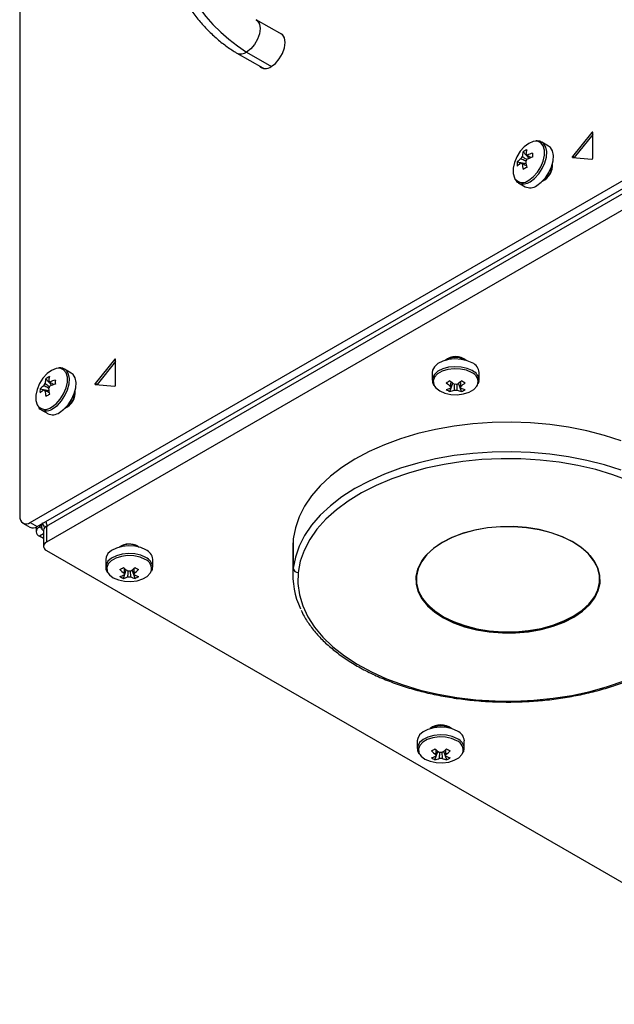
# Model space of a CAD drawing. Header units: millimetres. Extents: x 155400 to 158181, y 110641 to 115017.
# Tile 18 of 126: x 157604 to 157724, y 110641 to 110840. Entities that reach past the tile are written whole.
import ezdxf

# ---------------------------------------------------------------- set-up
doc = ezdxf.new("R2010")
doc.units = ezdxf.units.MM

msp = doc.modelspace()

# ---------------------------------------------------------------- linework, layer by layer
at = {"color": 7, "linetype": 'Continuous', "lineweight": 25}
for p, q in [((157603.83, 111061.32), (157603.83, 110739.6)), ((157605.95, 110738.38), (157915.49, 110917.07)), ((157607.37, 110737.56), (157916.9, 110916.25)), ((157609.22, 110737.61), (157917.52, 110915.59)), ((157917.52, 110912.32), (157609.22, 110734.35)), ((157656.87, 110837.08), (157651.66, 110840.09)), ((157656.84, 110837.09), (157656.98, 110837.06)), ((157656.86, 110837.08), (157656.87, 110837.08)), ((157657.1, 110836.92), (157656.87, 110837.08)), ((157647.76, 110833.34), (157652.97, 110830.33)), ((157649.71, 110833.53), (157654.73, 110830.63)), ((157653.04, 110830.24), (157652.95, 110830.35)), ((157652.97, 110830.33), (157653.23, 110830.21)), ((157719.55, 110817.29), (157715.63, 110812.41)), ((157719.71, 110816.85), (157715.98, 110812.21)), ((157719.71, 110817.2), (157719.55, 110817.29)), ((157719.71, 110812.05), (157719.71, 110817.28)), ((157710.76, 110814.53), (157709.41, 110815.3)), ((157705.63, 110813.37), (157706.82, 110812)), ((157715.98, 110812.21), (157715.63, 110812.41)), ((157715.63, 110812.2), (157719.55, 110811.85)), ((157704.45, 110811.32), (157706.23, 110810.97)), ((157705.18, 110811.11), (157705.37, 110811.01)), ((157704.66, 110807.08), (157706.01, 110806.3)), ((157704.66, 110807.08), (157704.71, 110807.05)), ((157623.03, 110771.37), (157619.11, 110766.49)), ((157623.19, 110770.93), (157619.46, 110766.29)), ((157623.19, 110771.28), (157623.03, 110771.37)), ((157623.19, 110766.12), (157623.19, 110771.36)), ((157614.24, 110768.6), (157612.89, 110769.38)), ((157687.24, 110768.7), (157687.24, 110767.14)), ((157696.74, 110767.14), (157696.74, 110768.7)), ((157609.11, 110767.45), (157610.3, 110766.08)), ((157619.46, 110766.29), (157619.11, 110766.49)), ((157619.11, 110766.28), (157623.03, 110765.93)), ((157690.8, 110764.84), (157691.4, 110766.55)), ((157693.17, 110764.84), (157692.58, 110766.55)), ((157696.74, 110767.14), (157696.74, 110767.2)), ((157607.93, 110765.4), (157609.71, 110765.05)), ((157608.66, 110765.18), (157608.85, 110765.09)), ((157692.99, 110765.58), (157692.97, 110765.79)), ((157608.14, 110761.15), (157609.49, 110760.38)), ((157608.14, 110761.15), (157608.19, 110761.13)), ((157605.95, 110738.38), (157607.37, 110737.56)), ((157604.45, 110738.23), (157605.87, 110737.41)), ((157607.15, 110737.45), (157607.15, 110736.49)), ((157608.16, 110738.02), (157607.81, 110737.41)), ((157607.81, 110737.82), (157607.81, 110737.41)), ((157608.32, 110737.11), (157607.81, 110737.41)), ((157608.64, 110736.8), (157608.64, 110733.53)), ((157609.22, 110737.61), (157609.22, 110734.35)), ((157608.64, 110736.05), (157607.81, 110735.57)), ((157608.64, 110735.09), (157607.81, 110735.57)), ((157659.14, 110735.06), (157659.06, 110733.53)), ((157659.14, 110735.06), (157659.14, 110729.09)), ((157609.22, 110732.71), (157768.32, 110640.87)), ((157627.73, 110733.55), (157627.98, 110733.38)), ((157659.06, 110733.53), (157659.06, 110727.57)), ((157621.21, 110730.9), (157621.21, 110729.34)), ((157630.71, 110729.34), (157630.71, 110730.9)), ((157624.78, 110727.04), (157625.37, 110728.75)), ((157627.15, 110727.04), (157626.55, 110728.75)), ((157630.71, 110729.34), (157630.71, 110729.4)), ((157626.96, 110727.77), (157626.95, 110727.99)), ((157719.34, 110722.36), (157718.93, 110721.89)), ((157686.55, 110721.53), (157686.06, 110722.04)), ((157684.23, 110694.2), (157684.23, 110692.65)), ((157693.73, 110692.65), (157693.73, 110694.2)), ((157693.73, 110692.65), (157693.73, 110692.7)), ((157687.8, 110690.34), (157688.39, 110692.05)), ((157690.17, 110690.34), (157689.58, 110692.05)), ((157689.98, 110691.08), (157689.97, 110691.29))]:
    msp.add_line(p, q, dxfattribs=at)
at = {"color": 7, "linetype": 'Continuous', "lineweight": 25, "flags": 128}
for points in [[(157651.66, 110840.09), (157651.94, 110839.87), (157652.33, 110839.21), (157652.46, 110838.31), (157652.33, 110837.24), (157651.94, 110836.13), (157651.33, 110835.07), (157650.56, 110834.18), (157649.71, 110833.53)], [(157654.66, 110830.59), (157655.53, 110831.26), (157656.32, 110832.17), (157656.94, 110833.26), (157657.35, 110834.4), (157657.48, 110835.49), (157657.35, 110836.42), (157656.94, 110837.1), (157656.32, 110837.46), (157656.16, 110837.49)], [(157719.71, 110817.28), (157719.71, 110817.31), (157719.7, 110817.33), (157719.68, 110817.35), (157719.66, 110817.35), (157719.63, 110817.35), (157719.6, 110817.34), (157719.58, 110817.32), (157719.55, 110817.29)], [(157708.12, 110815.5), (157707.69, 110815.43), (157706.78, 110815.06), (157705.87, 110814.39), (157705.04, 110813.47), (157704.34, 110812.37), (157703.85, 110811.19), (157703.59, 110810.03), (157703.59, 110808.97), (157703.85, 110808.1), (157703.98, 110807.89)], [(157706.78, 110807.62), (157707.69, 110808.3), (157708.52, 110809.22), (157709.21, 110810.31), (157709.71, 110811.49), (157709.97, 110812.65), (157709.97, 110813.71), (157709.71, 110814.58), (157709.21, 110815.18), (157708.52, 110815.48), (157708.12, 110815.5)], [(157707.04, 110807.31), (157707.95, 110807.98), (157708.78, 110808.88), (157709.49, 110809.96), (157710.02, 110811.13), (157710.33, 110812.3), (157710.39, 110813.39), (157710.2, 110814.32), (157709.78, 110815.01), (157709.42, 110815.3)], [(157708.39, 110806.53), (157709.29, 110807.2), (157710.13, 110808.11), (157710.84, 110809.18), (157711.37, 110810.35), (157711.68, 110811.52), (157711.74, 110812.61), (157711.55, 110813.54), (157711.13, 110814.23), (157710.76, 110814.53)], [(157715.63, 110812.2), (157715.6, 110812.21), (157715.59, 110812.22), (157715.58, 110812.25), (157715.57, 110812.27), (157715.58, 110812.31), (157715.59, 110812.34), (157715.6, 110812.38), (157715.63, 110812.41)], [(157715.96, 110812.17), (157715.96, 110812.18), (157715.98, 110812.21)], [(157623.19, 110771.36), (157623.19, 110771.39), (157623.18, 110771.41), (157623.16, 110771.43), (157623.14, 110771.43), (157623.11, 110771.43), (157623.08, 110771.42), (157623.06, 110771.4), (157623.03, 110771.37)], [(157695.35, 110770.64), (157694.32, 110771.09), (157693.11, 110771.36), (157691.83, 110771.44), (157690.55, 110771.31), (157689.38, 110770.99), (157688.41, 110770.5), (157687.7, 110769.88), (157687.31, 110769.17), (157687.24, 110768.7)], [(157611.6, 110769.58), (157611.16, 110769.51), (157610.26, 110769.14), (157609.35, 110768.47), (157608.52, 110767.54), (157607.82, 110766.45), (157607.33, 110765.27), (157607.07, 110764.11), (157607.07, 110763.05), (157607.33, 110762.18), (157607.46, 110761.97)], [(157610.26, 110761.7), (157611.16, 110762.37), (157612, 110763.3), (157612.69, 110764.39), (157613.19, 110765.57), (157613.45, 110766.73), (157613.45, 110767.79), (157613.19, 110768.66), (157612.69, 110769.26), (157612, 110769.55), (157611.6, 110769.58)], [(157610.52, 110761.39), (157611.43, 110762.06), (157612.26, 110762.96), (157612.97, 110764.04), (157613.5, 110765.21), (157613.81, 110766.38), (157613.87, 110767.47), (157613.68, 110768.39), (157613.26, 110769.09), (157612.9, 110769.38)], [(157611.87, 110760.61), (157612.77, 110761.28), (157613.61, 110762.18), (157614.32, 110763.26), (157614.85, 110764.43), (157615.15, 110765.6), (157615.22, 110766.69), (157615.03, 110767.62), (157614.61, 110768.31), (157614.24, 110768.6)], [(157695.35, 110769.08), (157694.32, 110769.53), (157693.11, 110769.81), (157691.83, 110769.88), (157690.55, 110769.76), (157689.38, 110769.44), (157688.41, 110768.95), (157687.7, 110768.32), (157687.31, 110767.61), (157687.24, 110767.15)], [(157695.21, 110768.7), (157694.17, 110769.15), (157692.96, 110769.41), (157691.66, 110769.47), (157690.4, 110769.31), (157689.26, 110768.95), (157688.34, 110768.42), (157687.72, 110767.76), (157687.44, 110767.03), (157687.54, 110766.28), (157687.72, 110765.93)], [(157619.11, 110766.28), (157619.08, 110766.28), (157619.07, 110766.3), (157619.06, 110766.32), (157619.05, 110766.35), (157619.06, 110766.39), (157619.07, 110766.42), (157619.08, 110766.46), (157619.11, 110766.49)], [(157619.44, 110766.25), (157619.44, 110766.25), (157619.46, 110766.29)], [(157687.72, 110765.93), (157687.99, 110765.58), (157688.77, 110764.98), (157689.8, 110764.53), (157691.02, 110764.27), (157692.31, 110764.22), (157693.58, 110764.38), (157694.72, 110764.74), (157695.64, 110765.27), (157696.26, 110765.92), (157696.38, 110766.14)], [(157725.47, 110754.88), (157722.06, 110755.98), (157718.5, 110756.9), (157714.8, 110757.63), (157711.01, 110758.16), (157707.15, 110758.5), (157703.26, 110758.64), (157699.36, 110758.57), (157695.48, 110758.31), (157691.66, 110757.84), (157687.93, 110757.18), (157684.32, 110756.33), (157680.85, 110755.29), (157677.56, 110754.08), (157674.47, 110752.7), (157671.61, 110751.17), (157668.99, 110749.5), (157666.65, 110747.7), (157664.59, 110745.78), (157662.84, 110743.77), (157661.41, 110741.67), (157660.31, 110739.51), (157659.56, 110737.3), (157659.14, 110735.06)], [(157725.47, 110748.91), (157722.06, 110750.01), (157718.5, 110750.93), (157714.8, 110751.66), (157711.01, 110752.2), (157707.15, 110752.54), (157703.26, 110752.67), (157699.36, 110752.61), (157695.48, 110752.34), (157691.66, 110751.88), (157687.93, 110751.21), (157684.32, 110750.36), (157680.85, 110749.33), (157677.56, 110748.12), (157674.47, 110746.74), (157671.61, 110745.21), (157668.99, 110743.54), (157666.65, 110741.73), (157664.59, 110739.82), (157662.84, 110737.8), (157661.41, 110735.71), (157660.31, 110733.54), (157659.56, 110731.33), (157659.14, 110729.09)], [(157727.09, 110746.78), (157723.79, 110748.01), (157720.3, 110749.05), (157716.66, 110749.9), (157712.9, 110750.55), (157709.05, 110751), (157705.15, 110751.24), (157701.22, 110751.27), (157697.31, 110751.1), (157693.44, 110750.71), (157689.65, 110750.12), (157685.97, 110749.34), (157682.43, 110748.36), (157679.06, 110747.19), (157675.89, 110745.85), (157672.96, 110744.35), (157670.27, 110742.7), (157667.86, 110740.91), (157665.74, 110739), (157663.94, 110736.99), (157662.47, 110734.89), (157661.34, 110732.72), (157660.56, 110730.5), (157660.14, 110728.24)], [(157721.19, 110726.09), (157721.16, 110727.63), (157720.75, 110729.15), (157719.97, 110730.62), (157718.84, 110732.01), (157717.38, 110733.29), (157715.62, 110734.44), (157713.59, 110735.44), (157711.33, 110736.26), (157708.9, 110736.88), (157706.34, 110737.3), (157703.7, 110737.5), (157701.04, 110737.48), (157698.41, 110737.25), (157695.86, 110736.8), (157693.45, 110736.15), (157691.23, 110735.3), (157689.23, 110734.28), (157687.51, 110733.11), (157686.09, 110731.81), (157685.01, 110730.41), (157684.29, 110728.93), (157683.94, 110727.4)], [(157721.09, 110726.18), (157721.06, 110727.71), (157720.65, 110729.22), (157719.88, 110730.68), (157718.76, 110732.06), (157717.3, 110733.34), (157715.55, 110734.49), (157713.53, 110735.47), (157711.28, 110736.29), (157708.86, 110736.91), (157706.32, 110737.32), (157703.69, 110737.52), (157701.04, 110737.51), (157698.43, 110737.27), (157695.9, 110736.83), (157693.5, 110736.18), (157691.29, 110735.34), (157689.3, 110734.33), (157687.59, 110733.16), (157686.18, 110731.87), (157685.11, 110730.47), (157684.39, 110729), (157684.04, 110727.48)], [(157629.32, 110732.84), (157628.29, 110733.29), (157627.09, 110733.56), (157625.8, 110733.64), (157624.52, 110733.51), (157623.36, 110733.19), (157622.38, 110732.7), (157621.67, 110732.08), (157621.28, 110731.36), (157621.21, 110730.9)], [(157629.32, 110731.28), (157628.29, 110731.73), (157627.09, 110732.01), (157625.8, 110732.08), (157624.52, 110731.96), (157623.36, 110731.63), (157622.38, 110731.14), (157621.67, 110730.52), (157621.28, 110729.81), (157621.21, 110729.34)], [(157629.18, 110730.9), (157628.15, 110731.35), (157626.93, 110731.61), (157625.64, 110731.66), (157624.37, 110731.5), (157623.23, 110731.15), (157622.31, 110730.62), (157621.69, 110729.96), (157621.42, 110729.23), (157621.51, 110728.48), (157621.69, 110728.12)], [(157621.69, 110728.12), (157621.96, 110727.78), (157622.74, 110727.18), (157623.78, 110726.73), (157624.99, 110726.47), (157626.29, 110726.42), (157627.55, 110726.58), (157628.69, 110726.93), (157629.61, 110727.46), (157630.23, 110728.12), (157630.35, 110728.34)], [(157660.14, 110728.24), (157660.08, 110725.98), (157660.39, 110723.72), (157661.05, 110721.48), (157662.07, 110719.29), (157663.44, 110717.17), (157665.13, 110715.13), (157667.15, 110713.18), (157669.47, 110711.35), (157672.07, 110709.66), (157674.93, 110708.11), (157678.03, 110706.71), (157681.34, 110705.49), (157684.83, 110704.45), (157688.47, 110703.6), (157692.23, 110702.95), (157696.07, 110702.5), (157699.98, 110702.26), (157703.9, 110702.23), (157707.82, 110702.4), (157711.68, 110702.79), (157715.48, 110703.37), (157719.16, 110704.16), (157722.7, 110705.14), (157726.06, 110706.31)], [(157683.94, 110727.4), (157683.97, 110725.87), (157684.37, 110724.35), (157685.15, 110722.88), (157686.28, 110721.49), (157687.75, 110720.2), (157689.51, 110719.05), (157691.54, 110718.06), (157693.79, 110717.24), (157696.23, 110716.62), (157698.79, 110716.2), (157701.43, 110716), (157704.09, 110716.02), (157706.72, 110716.25), (157709.27, 110716.7), (157711.68, 110717.35), (157713.9, 110718.2), (157715.89, 110719.21), (157717.62, 110720.39), (157719.03, 110721.69), (157720.11, 110723.09), (157720.83, 110724.57), (157721.19, 110726.09)], [(157684.03, 110727.52), (157684.06, 110725.99), (157684.46, 110724.48), (157685.24, 110723.01), (157686.36, 110721.63), (157687.82, 110720.35), (157689.57, 110719.21), (157691.59, 110718.22), (157693.84, 110717.4), (157696.26, 110716.78), (157698.81, 110716.37), (157701.43, 110716.17), (157704.08, 110716.18), (157706.7, 110716.42), (157709.23, 110716.86), (157711.63, 110717.51), (157713.84, 110718.35), (157715.83, 110719.37), (157717.54, 110720.53), (157718.95, 110721.83), (157720.03, 110723.23), (157720.75, 110724.7), (157721.09, 110726.21)], [(157684.04, 110727.48), (157684.07, 110725.95), (157684.47, 110724.44), (157685.25, 110722.98), (157686.37, 110721.6), (157687.83, 110720.32), (157689.58, 110719.18), (157691.6, 110718.19), (157693.84, 110717.38), (157696.26, 110716.75), (157698.81, 110716.34), (157701.43, 110716.14), (157704.08, 110716.15), (157706.7, 110716.39), (157709.23, 110716.83), (157711.63, 110717.48), (157713.84, 110718.32), (157715.82, 110719.34), (157717.53, 110720.5), (157718.94, 110721.8), (157720.02, 110723.19), (157720.74, 110724.66), (157721.09, 110726.18)], [(157684.97, 110723.44), (157685.17, 110723.12), (157686.1, 110721.95)], [(157719.32, 110722.28), (157720.09, 110723.33), (157720.15, 110723.44)], [(157686.1, 110721.95), (157686.3, 110721.73), (157687.76, 110720.45), (157689.53, 110719.3), (157691.55, 110718.3), (157693.81, 110717.49), (157696.24, 110716.86), (157698.79, 110716.45), (157701.43, 110716.25), (157704.09, 110716.26), (157706.71, 110716.5), (157709.26, 110716.94), (157711.66, 110717.6), (157713.89, 110718.44), (157715.88, 110719.46), (157717.6, 110720.63), (157719.01, 110721.93), (157719.32, 110722.28)], [(157692.34, 110696.14), (157691.31, 110696.59), (157690.11, 110696.87), (157688.82, 110696.94), (157687.55, 110696.82), (157686.38, 110696.5), (157685.4, 110696.01), (157684.69, 110695.38), (157684.3, 110694.67), (157684.23, 110694.2)], [(157692.34, 110694.59), (157691.31, 110695.04), (157690.11, 110695.31), (157688.82, 110695.39), (157687.55, 110695.26), (157686.38, 110694.94), (157685.4, 110694.45), (157684.69, 110693.82), (157684.3, 110693.11), (157684.23, 110692.65)], [(157692.2, 110694.2), (157691.17, 110694.65), (157689.95, 110694.92), (157688.66, 110694.97), (157687.39, 110694.81), (157686.25, 110694.45), (157685.34, 110693.92), (157684.71, 110693.26), (157684.44, 110692.53), (157684.53, 110691.79), (157684.71, 110691.43)], [(157684.71, 110691.43), (157684.98, 110691.08), (157685.76, 110690.49), (157686.8, 110690.04), (157688.01, 110689.77), (157689.31, 110689.72), (157690.57, 110689.88), (157691.71, 110690.24), (157692.63, 110690.77), (157693.25, 110691.43), (157693.37, 110691.65)]]:
    msp.add_lwpolyline(points, dxfattribs=at)
at = {"color": 7, "linetype": 'Continuous', "lineweight": 25}
for centre, radius, start, end in [((157669.5, 110864.47), 36.73, 182.6055, 237.3945), ((157648.57, 110835.05), 1.89, 244.4928, 306.8025), ((157653.53, 110831.91), 1.73, 222.7677, 310.294), ((157708.38, 110807.5), 5.48, 125.7222, 135.8186), ((157706.83, 110811.31), 1.77, 141.1423, 158.8577), ((157710.91, 110811.87), 5.48, 164.1794, 174.2752), ((157708.76, 110808.8), 5.53, 115.637, 124.3576), ((157711.64, 110812.29), 5.48, 164.1794, 174.2752), ((157706.16, 110812.48), 0.36, 34.0284, 85.9608), ((157710.52, 110803.8), 9.77, 107.6977, 114.5644), ((157710.52, 110802.96), 9.77, 107.6977, 114.5644), ((157724.04, 110812.68), 16.5, 178.5397, 181.4603), ((157719.48, 110812.06), 0.231, 302.6055, 357.3945), ((157709.97, 110810.9), 5.53, 175.64, 184.36), ((157708.38, 110806.66), 5.48, 125.7222, 135.8186), ((157705.48, 110811.31), 0.36, 214.0284, 265.9608), ((157715.18, 110811.87), 9.77, 185.433, 192.3), ((157714.25, 110795.72), 16.5, 118.5372, 121.4574), ((157704.8, 110812.48), 1.77, 321.1423, 338.8577), ((157715.9, 110812.29), 9.77, 185.433, 192.3), ((157708.06, 110810.6), 3.5, 294.725, 5.2803), ((157707.9, 110810.69), 3.6, 298.856, 1.1494), ((157719.55, 110811.94), 0.092, 267.6422, 302.3493), ((157705.51, 110809.14), 1.98, 219.2463, 309.8877), ((157705.64, 110809.25), 2.39, 247.1428, 305.7669), ((157707, 110808.45), 2.37, 245.381, 305.9294), ((157691.99, 110768.5), 3.41, 50.9566, 129.0434), ((157691.99, 110768.14), 3.6, 58.8346, 121.1654), ((157694.38, 110768.48), 2.37, 5.3828, 65.9373), ((157694.53, 110766.84), 1.98, 339.251, 69.898), ((157694.37, 110766.9), 2.39, 7.1454, 65.7746), ((157610.31, 110765.39), 1.77, 141.1423, 158.8577), ((157614.39, 110765.95), 5.48, 164.1794, 174.2752), ((157612.24, 110762.88), 5.53, 115.637, 124.3576), ((157615.12, 110766.37), 5.48, 164.1794, 174.2752), ((157609.64, 110766.56), 0.36, 34.0284, 85.9608), ((157614, 110757.88), 9.77, 107.6977, 114.5644), ((157614, 110757.04), 9.77, 107.6977, 114.5644), ((157627.52, 110766.76), 16.5, 178.5397, 181.4603), ((157622.96, 110766.14), 0.231, 302.6055, 357.3945), ((157682.2, 110781.12), 16.49, 298.5365, 301.4581), ((157696.65, 110773.85), 9.76, 227.7009, 234.5688), ((157697.38, 110774.27), 9.76, 227.7009, 234.5688), ((157691.99, 110764.56), 1.77, 81.1437, 98.8563), ((157686.6, 110774.27), 9.76, 305.4312, 312.2991), ((157687.33, 110773.85), 9.76, 305.4312, 312.2991), ((157701.78, 110781.12), 16.49, 238.5419, 241.4635), ((157613.45, 110764.98), 5.53, 175.64, 184.36), ((157611.86, 110761.58), 5.48, 125.7222, 135.8186), ((157611.86, 110760.74), 5.48, 125.7222, 135.8186), ((157608.96, 110765.39), 0.36, 214.0284, 265.9608), ((157618.66, 110765.95), 9.77, 185.433, 192.3), ((157617.73, 110749.79), 16.5, 118.5372, 121.4574), ((157608.28, 110766.56), 1.77, 321.1423, 338.8577), ((157619.38, 110766.37), 9.77, 185.433, 192.3), ((157611.54, 110764.68), 3.5, 294.725, 5.2803), ((157611.38, 110764.77), 3.6, 298.8559, 1.1494), ((157623.03, 110766.02), 0.092, 267.6422, 302.3493), ((157688.73, 110770.57), 5.48, 284.1739, 294.2715), ((157693.2, 110769.82), 5.53, 235.6422, 244.3632), ((157689.46, 110770.15), 5.48, 284.1739, 294.2715), ((157691.31, 110765.73), 0.36, 154.0298, 205.9702), ((157691.99, 110766.91), 1.77, 261.1437, 278.8563), ((157694.51, 110770.15), 5.48, 245.7285, 255.8261), ((157692.67, 110765.73), 0.36, 334.0298, 25.9702), ((157695.24, 110770.57), 5.48, 245.7285, 255.8261), ((157690.78, 110769.82), 5.53, 295.6368, 304.3578), ((157608.99, 110763.22), 1.98, 219.2463, 309.8877), ((157609.12, 110763.33), 2.39, 247.1428, 305.7669), ((157610.48, 110762.53), 2.37, 245.381, 305.9294), ((157605.13, 110739.39), 1.31, 170.786, 309.2033), ((157606.49, 110738.79), 1.51, 245.6929, 305.6176), ((157608.16, 110736.49), 0.982, 110.7834, 249.2166), ((157609.64, 110736.7), 1.01, 114.3747, 174.3052), ((157609.53, 110733.53), 0.873, 110.7834, 249.2166), ((157625.98, 110730.35), 3.65, 61.2855, 123.9288), ((157625.96, 110730.34), 3.6, 58.8346, 121.1654), ((157628.36, 110730.68), 2.37, 5.3828, 65.9373), ((157628.5, 110729.04), 1.98, 339.251, 69.898), ((157628.34, 110729.1), 2.39, 7.1454, 65.7746), ((157691.58, 110726.53), 7.61, 137.7216, 172.5097), ((157713.91, 110726.73), 7.21, 355.853, 42.9829), ((157616.17, 110743.31), 16.49, 298.5365, 301.4581), ((157630.62, 110736.05), 9.76, 227.7009, 234.5688), ((157631.35, 110736.47), 9.76, 227.7009, 234.5688), ((157625.96, 110726.76), 1.77, 81.1437, 98.8563), ((157620.57, 110736.47), 9.76, 305.4312, 312.2991), ((157621.3, 110736.05), 9.76, 305.4312, 312.2991), ((157635.75, 110743.31), 16.49, 238.5419, 241.4635), ((157674.3, 110727.6), 15.23, 174.3791, 206.0872), ((157660.1, 110729.2), 0.96, 186.4171, 272.6382), ((157622.71, 110732.77), 5.48, 284.1739, 294.2715), ((157627.17, 110732.02), 5.53, 235.6422, 244.3632), ((157623.44, 110732.35), 5.48, 284.1739, 294.2715), ((157625.28, 110727.93), 0.36, 154.0298, 205.9702), ((157625.96, 110729.11), 1.77, 261.1437, 278.8563), ((157628.49, 110732.35), 5.48, 245.7285, 255.8261), ((157626.64, 110727.93), 0.36, 334.0298, 25.9702), ((157629.22, 110732.77), 5.48, 245.7285, 255.8261), ((157624.75, 110732.02), 5.53, 295.6368, 304.3578), ((157683.95, 110727.49), 0.0885, 262.2943, 353.8182), ((157721.18, 110726.19), 0.096, 186.4171, 272.6382), ((157688.98, 110694.01), 3.41, 50.9566, 129.0434), ((157688.98, 110693.64), 3.6, 58.8346, 121.1654), ((157691.38, 110693.98), 2.37, 5.3828, 65.9373), ((157691.36, 110692.41), 2.39, 7.1454, 65.7746), ((157679.19, 110706.62), 16.49, 298.5365, 301.4581), ((157694.37, 110699.77), 9.76, 227.7009, 234.5688), ((157683.59, 110699.77), 9.76, 305.4312, 312.2991), ((157698.77, 110706.62), 16.49, 238.5419, 241.4635), ((157691.52, 110692.35), 1.98, 339.251, 69.898), ((157693.64, 110699.35), 9.76, 227.7009, 234.5688), ((157685.73, 110696.08), 5.48, 284.1739, 294.2715), ((157690.19, 110695.33), 5.53, 235.6422, 244.3632), ((157686.46, 110695.65), 5.48, 284.1739, 294.2715), ((157688.3, 110691.24), 0.36, 154.0298, 205.9702), ((157688.98, 110690.06), 1.77, 81.1437, 98.8563), ((157688.98, 110692.41), 1.77, 261.1437, 278.8563), ((157691.51, 110695.65), 5.48, 245.7285, 255.8261), ((157684.32, 110699.35), 9.76, 305.4312, 312.2991), ((157689.66, 110691.24), 0.36, 334.0298, 25.9702), ((157692.24, 110696.08), 5.48, 245.7285, 255.8261), ((157687.77, 110695.33), 5.53, 295.6368, 304.3578)]:
    msp.add_arc(centre, radius, start, end, dxfattribs=at)
for points, knots in [([(157631.66, 110861.21), (157631.67, 110860.77), (157631.69, 110859.54), (157631.92, 110857.43), (157632.42, 110854.9), (157633.14, 110852.35), (157634.07, 110849.82), (157635.21, 110847.33), (157636.53, 110844.92), (157638.01, 110842.61), (157639.64, 110840.43), (157641.41, 110838.41), (157643.29, 110836.57), (157645.23, 110834.97), (157646.74, 110833.94), (157647.58, 110833.44), (157647.76, 110833.34)], [0, 0, 0, 0, 0.042686, 0.121521, 0.200166, 0.278585, 0.356758, 0.434745, 0.512636, 0.59054, 0.668545, 0.746758, 0.825296, 0.904264, 0.979289, 1, 1, 1, 1]), ([(157652.98, 110830.33), (157652.98, 110830.32), (157652.97, 110830.32), (157652.97, 110830.33), (157652.97, 110830.33)], [0, 0, 0, 0, 0.528088, 1, 1, 1, 1]), ([(157709.39, 110815.27), (157709.27, 110815.35), (157708.94, 110815.56), (157708.54, 110815.55), (157708.29, 110815.55)], [0, 0, 0, 0, 0.3960348, 1, 1, 1, 1]), ([(157706.24, 110811.43), (157705.97, 110811.56), (157705.61, 110811.73), (157705.26, 110811.91), (157705.18, 110811.95)], [0, 0, 0, 0, 0.775232, 1, 1, 1, 1]), ([(157705.45, 110812.42), (157705.53, 110812.37), (157705.84, 110812.16), (157706.16, 110811.95), (157706.4, 110811.78)], [0, 0, 0, 0, 0.2337, 1, 1, 1, 1]), ([(157706.46, 110812.68), (157706.52, 110812.64), (157706.79, 110812.46), (157707.05, 110812.28), (157707.24, 110812.15)], [0, 0, 0, 0, 0.2569896, 1, 1, 1, 1]), ([(157706.31, 110810.53), (157706.1, 110810.64), (157705.81, 110810.77), (157705.53, 110810.91), (157705.45, 110810.95)], [0, 0, 0, 0, 0.742962, 1, 1, 1, 1]), ([(157704.11, 110807.61), (157704.16, 110807.52), (157704.32, 110807.27), (157704.57, 110807.15), (157704.74, 110807.07)], [0, 0, 0, 0, 0.349906, 1, 1, 1, 1]), ([(157612.87, 110769.35), (157612.75, 110769.43), (157612.42, 110769.64), (157612.02, 110769.63), (157611.77, 110769.63)], [0, 0, 0, 0, 0.396035, 1, 1, 1, 1]), ([(157608.93, 110766.5), (157609.01, 110766.45), (157609.33, 110766.23), (157609.66, 110766.01), (157609.92, 110765.84)], [0, 0, 0, 0, 0.224757, 1, 1, 1, 1]), ([(157609.94, 110766.76), (157610, 110766.72), (157610.27, 110766.54), (157610.53, 110766.36), (157610.72, 110766.22)], [0, 0, 0, 0, 0.25699, 1, 1, 1, 1]), ([(157687.28, 110767.14), (157687.27, 110766.99), (157687.25, 110766.61), (157687.46, 110766.26), (157687.58, 110766.05)], [0, 0, 0, 0, 0.396226, 1, 1, 1, 1]), ([(157690.99, 110765.89), (157690.99, 110765.97), (157691.02, 110766.29), (157691.04, 110766.61), (157691.06, 110766.84)], [0, 0, 0, 0, 0.257066, 1, 1, 1, 1]), ([(157691.71, 110765.16), (157691.72, 110765.24), (157691.75, 110765.63), (157691.77, 110766.02), (157691.8, 110766.32)], [0, 0, 0, 0, 0.227659, 1, 1, 1, 1]), ([(157692.18, 110766.34), (157692.2, 110766.03), (157692.23, 110765.64), (157692.25, 110765.24), (157692.26, 110765.16)], [0, 0, 0, 0, 0.775186, 1, 1, 1, 1]), ([(157692.92, 110766.84), (157692.94, 110766.61), (157692.96, 110766.29), (157692.98, 110765.97), (157692.99, 110765.89)], [0, 0, 0, 0, 0.742934, 1, 1, 1, 1]), ([(157696.55, 110766.4), (157696.6, 110766.49), (157696.74, 110766.74), (157696.72, 110767.03), (157696.7, 110767.21)], [0, 0, 0, 0, 0.350005, 1, 1, 1, 1]), ([(157609.72, 110765.51), (157609.45, 110765.64), (157609.09, 110765.81), (157608.74, 110765.99), (157608.66, 110766.03)], [0, 0, 0, 0, 0.775232, 1, 1, 1, 1]), ([(157609.79, 110764.61), (157609.58, 110764.72), (157609.29, 110764.85), (157609.01, 110764.99), (157608.93, 110765.03)], [0, 0, 0, 0, 0.742962, 1, 1, 1, 1]), ([(157607.59, 110761.69), (157607.64, 110761.6), (157607.8, 110761.35), (157608.05, 110761.23), (157608.22, 110761.15)], [0, 0, 0, 0, 0.349906, 1, 1, 1, 1]), ([(157608.39, 110738.33), (157608.43, 110738.21), (157608.49, 110737.98), (157608.66, 110737.64), (157608.83, 110737.44), (157608.91, 110737.35)], [0, 0, 0, 0, 0.350585, 0.681517, 1, 1, 1, 1]), ([(157609.13, 110738.58), (157609.14, 110738.47), (157609.18, 110738.2), (157609.3, 110737.85), (157609.41, 110737.62), (157609.45, 110737.55)], [0, 0, 0, 0, 0.313529, 0.768088, 1, 1, 1, 1]), ([(157608.32, 110738.11), (157608.31, 110738.08), (157608.26, 110737.95), (157608.24, 110737.7), (157608.24, 110737.39), (157608.3, 110737.21), (157608.32, 110737.11)], [0, 0, 0, 0, 0.090569, 0.393058, 0.696496, 1, 1, 1, 1]), ([(157608.68, 110736.61), (157608.58, 110736.68), (157608.43, 110736.79), (157608.34, 110736.97), (157608.33, 110737.07), (157608.32, 110737.11)], [0, 0, 0, 0, 0.498674, 0.749204, 1, 1, 1, 1]), ([(157621.25, 110729.34), (157621.25, 110729.19), (157621.23, 110728.81), (157621.43, 110728.46), (157621.56, 110728.25)], [0, 0, 0, 0, 0.396226, 1, 1, 1, 1]), ([(157624.96, 110728.09), (157624.97, 110728.17), (157624.99, 110728.49), (157625.01, 110728.8), (157625.03, 110729.04)], [0, 0, 0, 0, 0.257066, 1, 1, 1, 1]), ([(157625.69, 110727.35), (157625.69, 110727.44), (157625.72, 110727.84), (157625.75, 110728.23), (157625.77, 110728.53)], [0, 0, 0, 0, 0.224814, 1, 1, 1, 1]), ([(157626.15, 110728.53), (157626.17, 110728.23), (157626.2, 110727.84), (157626.23, 110727.44), (157626.23, 110727.35)], [0, 0, 0, 0, 0.775186, 1, 1, 1, 1]), ([(157626.89, 110729.04), (157626.91, 110728.8), (157626.93, 110728.49), (157626.96, 110728.17), (157626.96, 110728.09)], [0, 0, 0, 0, 0.742934, 1, 1, 1, 1]), ([(157630.52, 110728.59), (157630.57, 110728.68), (157630.71, 110728.94), (157630.69, 110729.23), (157630.67, 110729.41)], [0, 0, 0, 0, 0.350005, 1, 1, 1, 1]), ([(157660.72, 110720.63), (157660.92, 110720.21), (157661.44, 110719.09), (157662.63, 110717.33), (157664.24, 110715.37), (157666.15, 110713.49), (157668.32, 110711.72), (157670.75, 110710.07), (157673.4, 110708.54), (157676.27, 110707.15), (157679.33, 110705.92), (157682.55, 110704.84), (157685.92, 110703.93), (157689.41, 110703.19), (157692.99, 110702.62), (157696.65, 110702.24), (157700.34, 110702.03), (157704.05, 110702.02), (157707.75, 110702.18), (157711.41, 110702.53), (157715.01, 110703.06), (157718.52, 110703.77), (157721.91, 110704.64), (157725.17, 110705.69), (157728.26, 110706.9), (157731.17, 110708.25), (157733.87, 110709.75), (157736.35, 110711.39), (157738.58, 110713.14), (157740.55, 110715.01), (157742.24, 110716.98), (157743.64, 110719.02), (157744.73, 110721.13), (157745.49, 110723.25), (157745.85, 110724.87), (157745.95, 110725.77), (157745.98, 110725.97)], [0, 0, 0, 0, 0.01785, 0.047999, 0.078295, 0.108709, 0.139206, 0.16975, 0.200316, 0.230883, 0.261441, 0.291987, 0.32252, 0.35304, 0.38355, 0.414051, 0.444548, 0.475043, 0.505538, 0.536036, 0.56654, 0.597053, 0.627577, 0.658117, 0.688673, 0.719248, 0.749841, 0.78045, 0.811067, 0.841671, 0.872238, 0.902731, 0.93311, 0.963338, 0.99167, 1, 1, 1, 1]), ([(157684.27, 110692.65), (157684.27, 110692.5), (157684.25, 110692.11), (157684.45, 110691.76), (157684.58, 110691.55)], [0, 0, 0, 0, 0.396226, 1, 1, 1, 1]), ([(157693.55, 110691.9), (157693.59, 110691.99), (157693.73, 110692.25), (157693.71, 110692.53), (157693.69, 110692.72)], [0, 0, 0, 0, 0.350005, 1, 1, 1, 1]), ([(157687.98, 110691.39), (157687.99, 110691.48), (157688.01, 110691.79), (157688.03, 110692.11), (157688.05, 110692.34)], [0, 0, 0, 0, 0.2570663, 1, 1, 1, 1]), ([(157688.71, 110690.66), (157688.72, 110690.75), (157688.74, 110691.14), (157688.77, 110691.52), (157688.79, 110691.82)], [0, 0, 0, 0, 0.227659, 1, 1, 1, 1]), ([(157689.17, 110691.84), (157689.2, 110691.53), (157689.22, 110691.14), (157689.25, 110690.75), (157689.26, 110690.66)], [0, 0, 0, 0, 0.775186, 1, 1, 1, 1]), ([(157689.91, 110692.34), (157689.93, 110692.11), (157689.96, 110691.79), (157689.98, 110691.48), (157689.98, 110691.39)], [0, 0, 0, 0, 0.742934, 1, 1, 1, 1])]:
    msp.add_open_spline(points, degree=3, knots=knots, dxfattribs=at)

doc.saveas('drawing.dxf')
